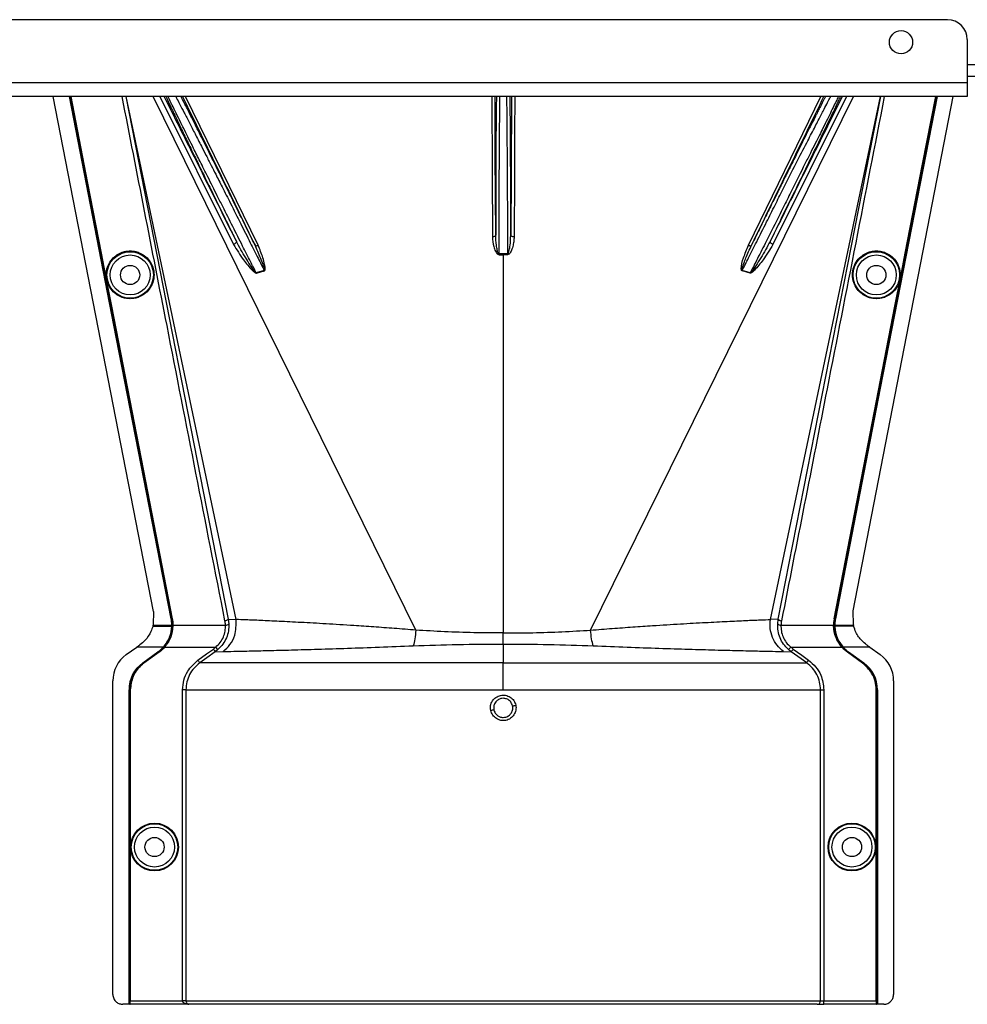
# Model space of a CAD drawing. Header units: inches. Extents: x -3977 to 448, y -4288 to 2176.
# Tile 192 of 206: x -1124 to -981, y 722 to 871. Entities that reach past the tile are written whole.
import ezdxf

# ---------------------------------------------------------------- set-up
doc = ezdxf.new("R2010")
doc.units = ezdxf.units.IN
doc.header["$MEASUREMENT"] = 0

msp = doc.modelspace()

# ---------------------------------------------------------------- linework, layer by layer
at = {"color": 7, "linetype": 'Continuous', "lineweight": 25}
for p, q in [((-984.17, 870.523), (-1263.17, 870.523)), ((-981.17, 867.523), (-981.17, 861.023)), ((-981.17, 862.023), (-768.67, 862.023)), ((-981.17, 861.023), (-1266.17, 861.023)), ((-981.17, 861.023), (-981.17, 858.923)), ((-981.17, 858.923), (-1266.17, 858.923))]:
    msp.add_line(p, q, dxfattribs=at)
at = {"color": 8, "linetype": 'Continuous', "lineweight": 25}
msp.add_line((-981.17, 863.773), (-738.67, 863.773), dxfattribs=at)
at = {"color": 2, "linetype": 'Continuous', "lineweight": 25}
for p, q in [((-1103.936, 781.281), (-1119.045, 858.923)), ((-1108.105, 858.923), (-1092.652, 780.102)), ((-1091.468, 780.051), (-1108.06, 858.923)), ((-1064.351, 778.457), (-1103.985, 858.923)), ((-1102.967, 858.923), (-1091.859, 836.626)), ((-1088.153, 836.494), (-1099.097, 858.923)), ((-1037.99, 778.457), (-998.356, 858.923)), ((-1014.187, 836.494), (-1003.243, 858.923)), ((-1010.873, 780.051), (-994.281, 858.923)), ((-999.373, 858.923), (-1010.482, 836.626)), ((-1009.688, 780.102), (-994.235, 858.923)), ((-998.387, 781.371), (-983.295, 858.923)), ((-1051.801, 835.199), (-1051.806, 840.023)), ((-1050.534, 840.023), (-1050.539, 835.199)), ((-1111.816, 835.318), (-1111.859, 835.31)), ((-1051.17, 835.081), (-1051.17, 835.2)), ((-1051.17, 835.081), (-1051.17, 778.024)), ((-990.524, 835.318), (-990.481, 835.31)), ((-1087.214, 832.694), (-1088.419, 832.33)), ((-1013.921, 832.33), (-1015.126, 832.694)), ((-1110.261, 827.33), (-1110.304, 827.321)), ((-992.079, 827.33), (-992.036, 827.321)), ((-1103.936, 781.281), (-1103.983, 779.241)), ((-998.357, 779.241), (-998.388, 781.371)), ((-1101.278, 780.153), (-1101.247, 780.159)), ((-1101.084, 780.161), (-1101.128, 780.153)), ((-1092.652, 780.102), (-1092.566, 779.393)), ((-1092.652, 780.102), (-1091.468, 780.051)), ((-1009.688, 780.102), (-1010.873, 780.051)), ((-1009.775, 779.393), (-1009.688, 780.102)), ((-1001.256, 780.161), (-1001.213, 780.153)), ((-1001.063, 780.153), (-1001.093, 780.159)), ((-1104.028, 779.062), (-1103.616, 779.062)), ((-1103.983, 779.241), (-1103.988, 779.221)), ((-1103.988, 779.221), (-1103.646, 779.221)), ((-1103.646, 779.221), (-1101.186, 779.221)), ((-1103.616, 779.062), (-1101.187, 779.062)), ((-1101.157, 779.062), (-1101.155, 779.221)), ((-1101.037, 779.063), (-1101.157, 779.063)), ((-1100.993, 779.061), (-1101.037, 779.063)), ((-1100.992, 779.221), (-1093.064, 779.221)), ((-1009.276, 779.221), (-1001.349, 779.221)), ((-1001.347, 779.061), (-1001.303, 779.063)), ((-1001.303, 779.063), (-1001.184, 779.063)), ((-1001.155, 779.221), (-998.694, 779.221)), ((-998.725, 779.062), (-1001.153, 779.062)), ((-998.313, 779.062), (-998.725, 779.062)), ((-998.694, 779.221), (-998.352, 779.221)), ((-1102.289, 775.899), (-1101.426, 777.383)), ((-1051.17, 776.356), (-1051.17, 778.024)), ((-1108.025, 774.76), (-1106.442, 775.899)), ((-1102.439, 775.899), (-1106.442, 775.899)), ((-1102.439, 775.899), (-1102.416, 775.878)), ((-1102.399, 775.899), (-1102.289, 775.899)), ((-1102.257, 775.87), (-1102.289, 775.899)), ((-1102.231, 775.899), (-1094.527, 775.899)), ((-1094.195, 775.525), (-1094.604, 775.198)), ((-1094.604, 775.198), (-1093.433, 775.24)), ((-1094.195, 775.525), (-1094.527, 775.899)), ((-1051.17, 776.356), (-1051.17, 773.519)), ((-1008.908, 775.24), (-1007.736, 775.198)), ((-1008.145, 775.525), (-1007.813, 775.899)), ((-1007.813, 775.899), (-1000.109, 775.899)), ((-1000.084, 775.87), (-1000.051, 775.899)), ((-999.942, 775.899), (-1000.051, 775.899)), ((-999.924, 775.878), (-999.901, 775.899)), ((-995.898, 775.899), (-999.901, 775.899)), ((-995.898, 775.899), (-994.315, 774.76)), ((-1105.539, 773.519), (-1103.258, 775.16)), ((-1105.521, 773.494), (-1103.24, 775.135)), ((-1105.389, 773.519), (-1103.108, 775.16)), ((-1103.083, 775.124), (-1105.364, 773.483)), ((-1103.24, 775.135), (-1103.258, 775.16)), ((-1103.083, 775.124), (-1103.108, 775.16)), ((-999.258, 775.124), (-999.232, 775.16)), ((-996.977, 773.483), (-999.258, 775.124)), ((-999.232, 775.16), (-996.951, 773.519)), ((-999.082, 775.16), (-999.1, 775.135)), ((-999.1, 775.135), (-996.819, 773.494)), ((-999.082, 775.16), (-996.801, 773.519)), ((-1105.539, 773.519), (-1105.521, 773.494)), ((-1105.364, 773.483), (-1105.389, 773.519)), ((-1051.17, 769.46), (-1051.17, 773.519)), ((-996.951, 773.519), (-996.977, 773.483)), ((-996.819, 773.494), (-996.801, 773.519)), ((-1110.059, 723.522), (-1110.059, 770.79)), ((-992.281, 770.79), (-992.281, 723.522)), ((-1107.619, 722.022), (-1107.619, 769.46)), ((-1107.589, 769.46), (-1107.619, 769.46)), ((-1107.589, 722.022), (-1107.589, 769.46)), ((-1107.469, 722.022), (-1107.469, 769.46)), ((-1107.469, 769.46), (-1107.426, 769.46)), ((-1107.426, 769.46), (-1107.426, 722.522)), ((-1099.528, 722.522), (-1099.528, 769.46)), ((-1099.029, 769.46), (-1099.029, 722.522)), ((-1003.312, 722.522), (-1003.312, 769.46)), ((-1002.813, 769.46), (-1002.813, 722.522)), ((-994.915, 722.522), (-994.915, 769.46)), ((-994.915, 769.46), (-994.871, 769.46)), ((-994.871, 769.46), (-994.871, 722.022)), ((-994.721, 769.46), (-994.752, 769.46)), ((-994.752, 769.46), (-994.752, 722.022)), ((-994.721, 769.46), (-994.721, 722.022)), ((-1107.619, 722.022), (-1108.559, 722.022)), ((-1107.589, 722.022), (-1107.619, 722.022)), ((-1107.469, 722.022), (-1107.589, 722.022)), ((-1107.469, 722.022), (-1107.434, 722.022)), ((-1098.578, 722.022), (-1107.434, 722.022)), ((-1107.426, 722.522), (-1099.528, 722.522)), ((-1099.029, 722.522), (-1099.528, 722.522)), ((-1099.029, 722.522), (-1003.312, 722.522)), ((-1003.811, 722.022), (-1098.578, 722.022)), ((-1003.811, 722.022), (-1002.813, 722.022)), ((-1003.312, 722.522), (-1002.813, 722.522)), ((-1002.813, 722.022), (-1002.813, 722.522)), ((-1002.813, 722.522), (-994.915, 722.522)), ((-994.906, 722.022), (-1002.813, 722.022)), ((-994.906, 722.022), (-994.871, 722.022)), ((-994.752, 722.022), (-994.871, 722.022)), ((-994.721, 722.022), (-994.752, 722.022)), ((-993.781, 722.022), (-994.721, 722.022))]:
    msp.add_line(p, q, dxfattribs=at)
at = {"color": 2, "linetype": 'Continuous', "lineweight": 25, "flags": 128}
for points in [[(-1101.278, 780.153), (-1109.898, 824.462), (-1116.607, 858.923)], [(-1101.247, 780.159), (-1109.865, 824.452), (-1116.575, 858.923)], [(-1111.859, 835.31), (-1114.47, 848.718), (-1116.457, 858.923)], [(-1116.412, 858.923), (-1113.867, 845.853), (-1111.816, 835.318)], [(-1052.906, 858.923), (-1052.852, 847.565), (-1052.805, 837.776)], [(-1052.305, 838.015), (-1052.363, 850.06), (-1052.405, 858.923)], [(-1049.936, 858.923), (-1049.99, 847.479), (-1050.035, 838.015)], [(-1049.435, 858.923), (-1049.461, 853.285), (-1049.492, 846.943), (-1049.535, 837.776)], [(-985.765, 858.923), (-994.323, 814.961), (-1001.093, 780.159)], [(-985.734, 858.923), (-994.29, 814.968), (-1001.063, 780.153)], [(-990.524, 835.318), (-987.914, 848.726), (-985.929, 858.923)], [(-990.481, 835.31), (-987.871, 848.718), (-985.884, 858.923)], [(-1052.305, 838.015), (-1052.316, 837.969), (-1052.345, 837.924), (-1052.391, 837.883), (-1052.453, 837.847), (-1052.529, 837.817), (-1052.615, 837.795), (-1052.708, 837.781), (-1052.805, 837.776)], [(-1049.535, 837.776), (-1049.632, 837.781), (-1049.726, 837.795), (-1049.812, 837.817), (-1049.887, 837.847), (-1049.949, 837.883), (-1049.996, 837.924), (-1050.025, 837.969), (-1050.035, 838.015)], [(-1091.422, 837.074), (-1091.413, 837.027), (-1091.426, 836.972), (-1091.46, 836.912), (-1091.513, 836.848), (-1091.583, 836.785), (-1091.667, 836.725), (-1091.76, 836.671), (-1091.859, 836.626)], [(-1088.613, 836.503), (-1088.589, 836.473), (-1088.553, 836.451), (-1088.506, 836.437), (-1088.448, 836.432), (-1088.382, 836.435), (-1088.309, 836.447), (-1088.232, 836.467), (-1088.153, 836.494)], [(-1014.187, 836.494), (-1014.108, 836.467), (-1014.031, 836.447), (-1013.959, 836.435), (-1013.893, 836.432), (-1013.835, 836.437), (-1013.787, 836.451), (-1013.751, 836.473), (-1013.728, 836.503)], [(-1010.482, 836.626), (-1010.58, 836.671), (-1010.674, 836.725), (-1010.758, 836.785), (-1010.828, 836.848), (-1010.881, 836.912), (-1010.915, 836.972), (-1010.927, 837.027), (-1010.918, 837.074)], [(-1110.304, 827.321), (-1111.175, 831.795), (-1111.859, 835.31)], [(-1111.816, 835.318), (-1110.945, 830.845), (-1110.261, 827.33)], [(-1051.801, 835.199), (-1051.801, 835.184), (-1051.801, 835.168), (-1051.801, 835.153), (-1051.801, 835.138), (-1051.801, 835.124), (-1051.801, 835.109), (-1051.801, 835.095), (-1051.801, 835.081)], [(-1050.54, 835.081), (-1050.54, 835.095), (-1050.539, 835.109), (-1050.539, 835.124), (-1050.539, 835.138), (-1050.539, 835.153), (-1050.539, 835.168), (-1050.539, 835.184), (-1050.539, 835.199)], [(-992.079, 827.33), (-991.209, 831.803), (-990.524, 835.318)], [(-992.036, 827.321), (-991.165, 831.795), (-990.481, 835.31)], [(-1101.128, 780.153), (-1102.433, 786.866), (-1103.523, 792.466), (-1104.395, 796.953), (-1104.908, 799.588), (-1105.299, 801.597), (-1105.568, 802.98), (-1105.69, 803.607), (-1105.709, 803.708), (-1105.714, 803.73), (-1105.715, 803.735), (-1105.715, 803.736), (-1105.715, 803.736), (-1105.715, 803.736), (-1105.715, 803.736), (-1105.715, 803.736), (-1105.715, 803.736), (-1105.715, 803.736), (-1105.715, 803.736), (-1105.715, 803.736), (-1105.715, 803.737), (-1110.304, 827.321)], [(-1110.261, 827.33), (-1105.121, 800.915), (-1101.084, 780.161)], [(-1001.256, 780.161), (-996.118, 806.575), (-992.079, 827.33)], [(-1001.213, 780.153), (-996.075, 806.567), (-992.036, 827.321)], [(-1101.186, 779.221), (-1101.168, 779.221), (-1101.155, 779.221)], [(-1001.186, 779.221), (-1001.185, 779.132), (-1001.184, 779.062)], [(-1001.155, 779.221), (-1001.172, 779.221), (-1001.186, 779.221)], [(-1001.184, 779.062), (-1001.167, 779.062), (-1001.153, 779.062)], [(-998.357, 779.241), (-998.354, 779.23), (-998.352, 779.221)], [(-1097.235, 773.924), (-1095.925, 774.865), (-1094.896, 775.604)], [(-1094.604, 775.198), (-1095.897, 774.27), (-1096.944, 773.519)], [(-1005.397, 773.519), (-1006.727, 774.474), (-1007.736, 775.198)], [(-1007.445, 775.604), (-1006.135, 774.663), (-1005.105, 773.925)]]:
    msp.add_lwpolyline(points, dxfattribs=at)
at = {"color": 7, "linetype": 'Continuous', "lineweight": 25}
msp.add_circle((-991.17, 867.123), 1.75, dxfattribs=at)
at = {"color": 2, "linetype": 'Continuous', "lineweight": 25}
for centre, radius in [((-1107.45, 832.023), 3.509), ((-1107.45, 832.023), 3.012), ((-994.891, 832.023), 3.509), ((-994.891, 832.023), 3.012), ((-1107.45, 832.023), 1.45), ((-994.891, 832.023), 1.45), ((-1103.769, 745.741), 3.605), ((-1103.769, 745.741), 3.509), ((-1103.769, 745.741), 3.012), ((-998.571, 745.741), 3.605), ((-998.571, 745.741), 3.509), ((-998.571, 745.741), 3.012), ((-1103.769, 745.741), 1.45), ((-998.571, 745.741), 1.45)]:
    msp.add_circle(centre, radius, dxfattribs=at)
at = {"color": 7, "linetype": 'Continuous', "lineweight": 25}
msp.add_arc((-984.17, 867.523), 3, 0, 90, dxfattribs=at)
at = {"color": 2, "linetype": 'Continuous', "lineweight": 25}
for centre, radius, start, end in [((-1085.76, 833.405), 2.868, 202.02204, 202.7694), ((-1083.424, 833.815), 3.952, 196.4795, 197.15605), ((-1018.916, 833.815), 3.952, 342.84395, 343.5205), ((-1016.58, 833.405), 2.868, 337.2306, 337.97796), ((-1092.991, 779.815), 0.599, 262.9578, 315.17479), ((-1009.35, 779.815), 0.599, 224.82521, 277.0422), ((-1105.169, 770.79), 4.89, 125.73216, 180), ((-997.171, 770.79), 4.89, 0, 54.26784), ((-1102.619, 769.46), 5, 125.73216, 180), ((-999.721, 769.46), 4.969, 0, 54.26784), ((-999.721, 769.46), 5, 0, 54.26784), ((-1047.483, 740.759), 26.168, 101.21699, 102.30669), ((-1054.857, 792.706), 26.17, 281.2161, 282.30574), ((-1003.811, 722.521), 0.5, 270.05508, 0.05497)]:
    msp.add_arc(centre, radius, start, end, dxfattribs=at)
for centre, major_axis, start_param, end_param in [((-1101.141, 777.671), (0.033, 4.773), 1.2402323, 1.2750713), ((-1001.199, 777.671), (-0.033, 4.773), 5.008114, 5.042953)]:
    msp.add_ellipse(centre, major_axis=major_axis, ratio=0.0122176, start_param=start_param, end_param=end_param, dxfattribs=at)
for points, knots in [([(-1093.144, 779.858), (-1096.061, 794.698), (-1101.242, 821.051), (-1106.395, 847.408), (-1108.646, 858.923)], [0, 0, 0, 0, 0.563129, 1, 1, 1, 1]), ([(-1091.422, 837.074), (-1093.528, 841.305), (-1097.152, 848.587), (-1100.776, 855.871), (-1102.295, 858.923)], [0, 0, 0, 0, 0.5810389, 1, 1, 1, 1]), ([(-1102.058, 858.923), (-1102.035, 858.874), (-1101.983, 858.761), (-1101.904, 858.594), (-1101.845, 858.469), (-1101.819, 858.414), (-1101.8, 858.374), (-1101.749, 858.264), (-1101.561, 857.868), (-1101.222, 857.154), (-1100.768, 856.206), (-1100.332, 855.298), (-1099.907, 854.417), (-1099.451, 853.473), (-1098.964, 852.469), (-1098.264, 851.027), (-1097.383, 849.216), (-1096.273, 846.943), (-1095.094, 844.535), (-1093.802, 841.903), (-1092.55, 839.36), (-1091.765, 837.768), (-1091.422, 837.074)], [0, 0, 0, 0, 0.0153343, 0.034941, 0.0427187, 0.0470686, 0.0484625, 0.0525325, 0.0739635, 0.1418048, 0.2024107, 0.2484103, 0.2945215, 0.3412995, 0.3887581, 0.4365179, 0.53653, 0.620098, 0.7125676, 0.8188361, 0.9209665, 1, 1, 1, 1]), ([(-1088.419, 832.33), (-1088.712, 832.901), (-1089.388, 834.223), (-1090.574, 836.558), (-1091.971, 839.335), (-1093.256, 841.883), (-1094.265, 843.889), (-1095.02, 845.387), (-1095.89, 847.123), (-1096.866, 849.074), (-1097.813, 850.967), (-1098.582, 852.516), (-1099.216, 853.796), (-1100.137, 855.661), (-1100.97, 857.349), (-1101.541, 858.533), (-1101.69, 858.849), (-1101.725, 858.923)], [0, 0, 0, 0, 0.0573836, 0.1326953, 0.2259282, 0.3209584, 0.3734689, 0.4175145, 0.4659054, 0.5440857, 0.6149216, 0.6676324, 0.7186743, 0.7680795, 0.9065389, 0.9781147, 1, 1, 1, 1]), ([(-1100.577, 858.923), (-1100.54, 858.854), (-1100.38, 858.557), (-1099.958, 857.753), (-1099.31, 856.514), (-1098.534, 855.012), (-1097.659, 853.313), (-1096.803, 851.646), (-1095.984, 850.042), (-1095.259, 848.62), (-1094.454, 847.037), (-1093.483, 845.14), (-1092.225, 842.652), (-1090.798, 839.82), (-1089.4, 837.038), (-1088.211, 834.675), (-1087.521, 833.304), (-1087.214, 832.694)], [0, 0, 0, 0, 0.0206427, 0.0896399, 0.1605839, 0.2347576, 0.3064728, 0.3783979, 0.4295196, 0.4831864, 0.5287595, 0.5917833, 0.6725476, 0.7704894, 0.8622687, 0.9387727, 1, 1, 1, 1]), ([(-1088.613, 836.503), (-1089.091, 837.477), (-1090.117, 839.565), (-1091.652, 842.678), (-1093.134, 845.675), (-1094.627, 848.685), (-1096.093, 851.63), (-1097.353, 854.15), (-1098.418, 856.267), (-1099.216, 857.842), (-1099.619, 858.628), (-1099.771, 858.923)], [0, 0, 0, 0, 0.1107526, 0.2373143, 0.3502207, 0.4540581, 0.5934671, 0.7192205, 0.8032133, 0.9260683, 1, 1, 1, 1]), ([(-1099.541, 858.923), (-1097.528, 854.792), (-1093.884, 847.317), (-1090.242, 839.846), (-1088.613, 836.503)], [0, 0, 0, 0, 0.5525619, 1, 1, 1, 1]), ([(-1052.196, 858.923), (-1052.197, 858.873), (-1052.201, 858.742), (-1052.204, 858.535), (-1052.207, 858.376), (-1052.208, 858.312), (-1052.209, 858.28), (-1052.211, 858.135), (-1052.216, 857.854), (-1052.222, 857.413), (-1052.229, 856.942), (-1052.235, 856.416), (-1052.243, 855.712), (-1052.252, 854.758), (-1052.262, 853.611), (-1052.27, 852.423), (-1052.279, 851.011), (-1052.287, 849.413), (-1052.294, 847.546), (-1052.299, 845.88), (-1052.303, 844.047), (-1052.306, 842.104), (-1052.307, 840.003), (-1052.306, 838.635), (-1052.305, 838.015)], [0, 0, 0, 0, 0.0166691, 0.0437801, 0.0539766, 0.0582347, 0.0601538, 0.0619329, 0.0949288, 0.1279181, 0.1609018, 0.1938805, 0.2318688, 0.2917098, 0.3582433, 0.4138686, 0.4678641, 0.5566996, 0.6253008, 0.7029741, 0.7587986, 0.84244, 0.9286124, 1, 1, 1, 1]), ([(-1051.806, 840.023), (-1051.799, 841.332), (-1051.784, 843.95), (-1051.762, 847.726), (-1051.739, 851.204), (-1051.717, 854.264), (-1051.695, 856.73), (-1051.677, 858.312), (-1051.667, 858.793), (-1051.664, 858.923)], [0, 0, 0, 0, 0.15695739, 0.31391478, 0.47087217, 0.62782955, 0.78478694, 0.94174433, 1, 1, 1, 1]), ([(-1050.677, 858.923), (-1050.674, 858.793), (-1050.664, 858.312), (-1050.646, 856.73), (-1050.624, 854.264), (-1050.601, 851.204), (-1050.579, 847.726), (-1050.556, 843.95), (-1050.542, 841.332), (-1050.534, 840.023)], [0, 0, 0, 0, 0.0582557, 0.2152131, 0.3721704, 0.5291278, 0.6860852, 0.8430426, 1, 1, 1, 1]), ([(-1050.035, 838.015), (-1050.035, 838.284), (-1050.034, 838.824), (-1050.034, 839.643), (-1050.034, 840.473), (-1050.035, 841.784), (-1050.036, 843.056), (-1050.038, 844.12), (-1050.038, 844.474), (-1050.039, 844.607), (-1050.039, 844.669), (-1050.04, 845.081), (-1050.041, 845.857), (-1050.045, 846.981), (-1050.048, 847.951), (-1050.052, 848.907), (-1050.056, 849.977), (-1050.064, 851.359), (-1050.073, 852.916), (-1050.086, 854.461), (-1050.098, 855.809), (-1050.111, 856.886), (-1050.122, 857.7), (-1050.132, 858.309), (-1050.139, 858.714), (-1050.143, 858.883), (-1050.144, 858.923)], [0, 0, 0, 0, 0.0309875, 0.0623812, 0.0941812, 0.1263867, 0.2132907, 0.2410509, 0.2510029, 0.2549966, 0.2567479, 0.2583355, 0.3036753, 0.3490046, 0.3943251, 0.4234326, 0.4694632, 0.5324116, 0.6084698, 0.690263, 0.770095, 0.8381091, 0.8961778, 0.94397, 0.9867951, 1, 1, 1, 1]), ([(-1002.57, 858.923), (-1002.631, 858.804), (-1002.747, 858.579), (-1002.914, 858.251), (-1003.026, 858.032), (-1003.08, 857.926), (-1003.111, 857.866), (-1003.247, 857.598), (-1003.48, 857.14), (-1003.793, 856.519), (-1004, 856.109), (-1004.108, 855.895), (-1004.146, 855.821), (-1004.161, 855.791), (-1004.331, 855.454), (-1004.746, 854.629), (-1005.419, 853.287), (-1006.192, 851.739), (-1007.048, 850.022), (-1007.952, 848.205), (-1008.922, 846.248), (-1009.808, 844.46), (-1010.762, 842.529), (-1011.76, 840.504), (-1012.78, 838.432), (-1013.439, 837.091), (-1013.728, 836.503)], [0, 0, 0, 0, 0.0311776, 0.0588883, 0.0717596, 0.0779477, 0.0809797, 0.0839703, 0.1328008, 0.1697794, 0.194664, 0.2025307, 0.2053145, 0.2068987, 0.2073307, 0.2604828, 0.3369424, 0.4028304, 0.4710206, 0.5587227, 0.626383, 0.7036835, 0.7661012, 0.8469711, 0.9328737, 1, 1, 1, 1]), ([(-1013.728, 836.503), (-1011.654, 840.757), (-1008.012, 848.229), (-1004.368, 855.704), (-1002.799, 858.923)], [0, 0, 0, 0, 0.5694662, 1, 1, 1, 1]), ([(-1011.44, 840.023), (-1011.014, 840.871), (-1010.191, 842.508), (-1008.695, 845.512), (-1007.079, 848.726), (-1005.481, 851.802), (-1004.421, 853.812), (-1003.756, 855.111), (-1003.312, 855.976), (-1002.66, 857.243), (-1002.081, 858.361), (-1001.83, 858.819), (-1001.772, 858.923)], [0, 0, 0, 0, 0.10581834, 0.20434309, 0.37933261, 0.52532755, 0.64244402, 0.69681846, 0.750254, 0.80278244, 0.95501976, 1, 1, 1, 1]), ([(-1010.918, 837.074), (-1010.253, 838.423), (-1008.922, 841.121), (-1006.942, 845.154), (-1005.057, 849.011), (-1003.298, 852.627), (-1001.786, 855.758), (-1000.728, 857.967), (-1000.395, 858.688), (-1000.286, 858.923)], [0, 0, 0, 0, 0.1514708, 0.3030302, 0.4545333, 0.6060937, 0.7647322, 0.9233851, 1, 1, 1, 1]), ([(-1000.045, 858.923), (-1002.015, 854.964), (-1005.64, 847.681), (-1009.264, 840.398), (-1010.918, 837.074)], [0, 0, 0, 0, 0.5434692, 1, 1, 1, 1]), ([(-1000.627, 858.923), (-1000.678, 858.816), (-1000.897, 858.354), (-1001.663, 856.774), (-1002.62, 854.804), (-1003.485, 853.077), (-1004.119, 851.831), (-1004.853, 850.383), (-1006.014, 848.077), (-1007.338, 845.409), (-1008.803, 842.45), (-1009.606, 840.85), (-1010.022, 840.023)], [0, 0, 0, 0, 0.046067, 0.1979567, 0.3571034, 0.4144948, 0.4784064, 0.5488719, 0.6259163, 0.7996112, 0.8964894, 1, 1, 1, 1]), ([(-993.694, 858.923), (-996.567, 844.228), (-1001.72, 817.87), (-1006.903, 791.518), (-1009.197, 779.858)], [0, 0, 0, 0, 0.5575415, 1, 1, 1, 1]), ([(-1015.126, 832.694), (-1014.809, 833.324), (-1014.095, 834.744), (-1012.861, 837.197), (-1011.942, 839.025), (-1011.44, 840.023)], [0, 0, 0, 0, 0.2657186, 0.599055, 1, 1, 1, 1]), ([(-1010.022, 840.023), (-1010.571, 838.932), (-1011.56, 836.968), (-1012.865, 834.395), (-1013.604, 832.95), (-1013.921, 832.33)], [0, 0, 0, 0, 0.415954, 0.7493023, 1, 1, 1, 1]), ([(-1052.805, 837.776), (-1052.766, 837.285), (-1052.707, 836.547), (-1052.418, 835.711), (-1052.189, 835.331), (-1052.01, 835.127), (-1051.87, 835.096), (-1051.801, 835.081)], [0, 0, 0, 0, 0.4983599, 0.7494053, 0.8749278, 0.9384803, 1, 1, 1, 1]), ([(-1051.801, 835.199), (-1051.81, 835.2), (-1051.829, 835.202), (-1051.865, 835.224), (-1051.998, 835.388), (-1052.092, 835.838), (-1052.263, 836.741), (-1052.288, 837.506), (-1052.305, 838.015)], [0, 0, 0, 0, 0.0089156, 0.0183587, 0.040761, 0.2203798, 0.4805661, 1, 1, 1, 1]), ([(-1049.535, 837.776), (-1049.546, 837.53), (-1049.567, 837.038), (-1049.698, 836.423), (-1049.845, 835.947), (-1049.991, 835.599), (-1050.139, 835.342), (-1050.291, 835.182), (-1050.403, 835.099), (-1050.495, 835.087), (-1050.54, 835.081)], [0, 0, 0, 0, 0.2494258, 0.4981465, 0.6313157, 0.748454, 0.8738124, 0.9191167, 0.9603769, 1, 1, 1, 1]), ([(-1050.539, 835.199), (-1050.53, 835.2), (-1050.511, 835.202), (-1050.475, 835.224), (-1050.418, 835.292), (-1050.341, 835.474), (-1050.228, 835.884), (-1050.085, 836.747), (-1050.055, 837.508), (-1050.035, 838.015)], [0, 0, 0, 0, 0.0089627, 0.0184522, 0.040975, 0.0975574, 0.2215224, 0.4810232, 1, 1, 1, 1]), ([(-1091.859, 836.626), (-1091.375, 835.835), (-1090.542, 834.47), (-1089.41, 833.081), (-1088.737, 832.455), (-1088.525, 832.325), (-1088.447, 832.296), (-1088.419, 832.292), (-1088.409, 832.294), (-1088.405, 832.295)], [0, 0, 0, 0, 0.50298612, 0.86745605, 0.95625538, 0.98653103, 0.99475298, 0.99816914, 1, 1, 1, 1]), ([(-1088.419, 832.33), (-1088.422, 832.329), (-1088.426, 832.328), (-1088.435, 832.329), (-1088.453, 832.334), (-1088.537, 832.393), (-1088.637, 832.526), (-1088.808, 832.746), (-1089.048, 833.091), (-1089.467, 833.718), (-1090.315, 835.042), (-1090.967, 836.239), (-1091.422, 837.074)], [0, 0, 0, 0, 0.0010741, 0.0021709, 0.0045573, 0.0104098, 0.0556879, 0.0929528, 0.1604429, 0.2818086, 0.4986546, 1, 1, 1, 1]), ([(-1087.214, 832.694), (-1087.212, 832.695), (-1087.206, 832.696), (-1087.198, 832.7), (-1087.192, 832.707), (-1087.182, 832.725), (-1087.177, 832.786), (-1087.199, 832.921), (-1087.271, 833.206), (-1087.458, 833.774), (-1087.878, 834.905), (-1088.319, 835.864), (-1088.612, 836.502)], [0, 0, 0, 0, 0.0020234, 0.0039613, 0.0059873, 0.008217, 0.0197297, 0.050125, 0.1118242, 0.2383477, 0.493618, 1, 1, 1, 1]), ([(-1087.201, 832.649), (-1087.179, 832.659), (-1087.136, 832.677), (-1087.094, 832.76), (-1087.079, 832.908), (-1087.087, 833.206), (-1087.19, 833.787), (-1087.482, 834.931), (-1087.885, 835.87), (-1088.153, 836.494)], [0, 0, 0, 0, 0.0152758, 0.0305323, 0.0634754, 0.1262277, 0.2512207, 0.5011926, 1, 1, 1, 1]), ([(-1015.139, 832.649), (-1015.148, 832.652), (-1015.167, 832.659), (-1015.2, 832.685), (-1015.25, 832.769), (-1015.3, 833.435), (-1014.919, 834.71), (-1014.444, 835.868), (-1014.187, 836.494)], [0, 0, 0, 0, 0.00628949, 0.0128488, 0.0284102, 0.07570727, 0.49978448, 1, 1, 1, 1]), ([(-1015.126, 832.694), (-1015.129, 832.695), (-1015.134, 832.696), (-1015.142, 832.7), (-1015.148, 832.706), (-1015.154, 832.717), (-1015.159, 832.735), (-1015.166, 832.857), (-1015.106, 833.055), (-1015.011, 833.393), (-1014.836, 833.896), (-1014.438, 834.96), (-1014.022, 835.864), (-1013.728, 836.503)], [0, 0, 0, 0, 0.002002, 0.0039182, 0.0059178, 0.0081145, 0.0132777, 0.0194868, 0.0994036, 0.1644525, 0.2820291, 0.4928409, 1, 1, 1, 1]), ([(-1010.482, 836.626), (-1010.962, 835.839), (-1011.79, 834.482), (-1012.92, 833.092), (-1013.571, 832.444), (-1013.794, 832.308), (-1013.876, 832.289), (-1013.912, 832.289), (-1013.928, 832.293), (-1013.935, 832.295)], [0, 0, 0, 0, 0.49871053, 0.85962412, 0.95470066, 0.98237053, 0.99206952, 0.9961825, 1, 1, 1, 1]), ([(-1010.918, 837.074), (-1011.373, 836.239), (-1012.059, 834.981), (-1012.953, 833.594), (-1013.416, 832.911), (-1013.655, 832.581), (-1013.785, 832.428), (-1013.851, 832.359), (-1013.887, 832.334), (-1013.905, 832.329), (-1013.915, 832.328), (-1013.919, 832.329), (-1013.921, 832.33)], [0, 0, 0, 0, 0.5009066, 0.755241, 0.8820707, 0.9446164, 0.9748532, 0.9894631, 0.9953788, 0.9977943, 0.9989073, 1, 1, 1, 1]), ([(-1107.45, 828.439), (-1107.668, 828.451), (-1108.143, 828.476), (-1108.891, 828.707), (-1109.677, 829.154), (-1110.402, 829.884), (-1110.927, 830.879), (-1111.12, 832.044), (-1110.927, 833.208), (-1110.402, 834.204), (-1109.677, 834.933), (-1108.891, 835.381), (-1108.143, 835.611), (-1107.668, 835.637), (-1107.45, 835.648)], [0, 0, 0, 0, 0.0563094, 0.122835, 0.200993, 0.2913236, 0.3924071, 0.5, 0.6075929, 0.7086764, 0.799007, 0.877165, 0.9436906, 1, 1, 1, 1]), ([(-1107.45, 835.648), (-1107.232, 835.637), (-1106.756, 835.611), (-1106.009, 835.381), (-1105.223, 834.933), (-1104.498, 834.204), (-1103.973, 833.208), (-1103.78, 832.044), (-1103.973, 830.879), (-1104.498, 829.884), (-1105.223, 829.154), (-1106.009, 828.707), (-1106.756, 828.476), (-1107.232, 828.451), (-1107.45, 828.439)], [0, 0, 0, 0, 0.0563094, 0.122835, 0.200993, 0.2913236, 0.3924071, 0.5, 0.6075929, 0.7086764, 0.799007, 0.877165, 0.9436906, 1, 1, 1, 1]), ([(-1051.17, 835.2), (-1051.288, 835.2), (-1051.498, 835.199), (-1051.709, 835.199), (-1051.801, 835.199)], [0, 0, 0, 0, 0.55999998, 1, 1, 1, 1]), ([(-1051.801, 835.081), (-1051.683, 835.081), (-1051.473, 835.081), (-1051.263, 835.081), (-1051.17, 835.081)], [0, 0, 0, 0, 0.56, 1, 1, 1, 1]), ([(-1050.539, 835.199), (-1050.657, 835.199), (-1050.867, 835.2), (-1051.078, 835.2), (-1051.17, 835.2)], [0, 0, 0, 0, 0.56, 1, 1, 1, 1]), ([(-1050.54, 835.081), (-1050.657, 835.081), (-1050.867, 835.081), (-1051.078, 835.081), (-1051.17, 835.081)], [0, 0, 0, 0, 0.5599984, 1, 1, 1, 1]), ([(-994.891, 828.439), (-995.109, 828.451), (-995.584, 828.476), (-996.332, 828.707), (-997.118, 829.154), (-997.843, 829.884), (-998.368, 830.879), (-998.561, 832.044), (-998.368, 833.208), (-997.843, 834.204), (-997.118, 834.933), (-996.332, 835.381), (-995.584, 835.611), (-995.109, 835.637), (-994.891, 835.648)], [0, 0, 0, 0, 0.0563094, 0.122835, 0.200993, 0.2913236, 0.3924071, 0.5, 0.6075929, 0.7086764, 0.799007, 0.877165, 0.9436906, 1, 1, 1, 1]), ([(-994.891, 835.648), (-994.673, 835.637), (-994.197, 835.611), (-993.45, 835.381), (-992.664, 834.933), (-991.938, 834.204), (-991.414, 833.208), (-991.221, 832.044), (-991.414, 830.879), (-991.938, 829.884), (-992.664, 829.154), (-993.45, 828.707), (-994.197, 828.476), (-994.673, 828.451), (-994.891, 828.439)], [0, 0, 0, 0, 0.0563094, 0.122835, 0.200993, 0.2913236, 0.3924071, 0.5, 0.6075929, 0.7086764, 0.799007, 0.877165, 0.9436906, 1, 1, 1, 1]), ([(-1088.405, 832.295), (-1088.183, 832.368), (-1087.785, 832.497), (-1087.379, 832.603), (-1087.201, 832.649)], [0, 0, 0, 0, 0.5599586, 1, 1, 1, 1]), ([(-1013.935, 832.295), (-1014.147, 832.364), (-1014.544, 832.494), (-1014.95, 832.6), (-1015.139, 832.649)], [0, 0, 0, 0, 0.5320089, 1, 1, 1, 1]), ([(-1101.278, 780.153), (-1101.249, 779.98), (-1101.197, 779.671), (-1101.189, 779.358), (-1101.186, 779.221)], [0, 0, 0, 0, 0.5598333, 1, 1, 1, 1]), ([(-1101.155, 779.221), (-1101.16, 779.397), (-1101.17, 779.712), (-1101.224, 780.022), (-1101.247, 780.159)], [0, 0, 0, 0, 0.5600547, 1, 1, 1, 1]), ([(-1101.037, 779.063), (-1101.038, 779.267), (-1101.04, 779.633), (-1101.101, 779.994), (-1101.128, 780.153)], [0, 0, 0, 0, 0.5600766, 1, 1, 1, 1]), ([(-1101.084, 780.161), (-1101.055, 779.986), (-1101.003, 779.675), (-1100.995, 779.359), (-1100.992, 779.221)], [0, 0, 0, 0, 0.5599609, 1, 1, 1, 1]), ([(-1093.433, 775.24), (-1093.063, 775.571), (-1092.308, 776.244), (-1091.445, 777.904), (-1091.459, 779.242), (-1091.468, 780.051)], [0, 0, 0, 0, 0.27617864, 0.56293571, 1, 1, 1, 1]), ([(-1092.652, 780.102), (-1092.662, 780.078), (-1092.681, 780.028), (-1092.814, 779.952), (-1092.978, 779.893), (-1093.09, 779.87), (-1093.144, 779.858)], [0, 0, 0, 0, 0.2704256, 0.5623869, 0.7895723, 1, 1, 1, 1]), ([(-1093.064, 779.221), (-1093.073, 779.34), (-1093.088, 779.554), (-1093.127, 779.765), (-1093.144, 779.858)], [0, 0, 0, 0, 0.5599329, 1, 1, 1, 1]), ([(-1064.351, 778.457), (-1065.441, 778.542), (-1067.609, 778.711), (-1070.726, 778.941), (-1074.214, 779.179), (-1077.946, 779.407), (-1081.737, 779.615), (-1085.049, 779.782), (-1087.819, 779.911), (-1090.053, 780.011), (-1090.995, 780.037), (-1091.468, 780.051)], [0, 0, 0, 0, 0.084405, 0.167683, 0.2508255, 0.3762115, 0.5005933, 0.6255551, 0.7504676, 0.8747621, 1, 1, 1, 1]), ([(-1037.99, 778.457), (-1036.899, 778.542), (-1034.732, 778.711), (-1031.614, 778.941), (-1028.127, 779.179), (-1024.395, 779.407), (-1020.603, 779.615), (-1017.292, 779.782), (-1014.521, 779.911), (-1012.287, 780.011), (-1011.345, 780.037), (-1010.873, 780.051)], [0, 0, 0, 0, 0.084405, 0.167683, 0.2508255, 0.3762115, 0.5005933, 0.6255551, 0.7504676, 0.8747621, 1, 1, 1, 1]), ([(-1008.908, 775.24), (-1009.242, 775.531), (-1009.923, 776.124), (-1010.6, 777.338), (-1010.97, 778.686), (-1010.905, 779.601), (-1010.873, 780.051)], [0, 0, 0, 0, 0.2452308, 0.5, 0.7547692, 1, 1, 1, 1]), ([(-1009.688, 780.102), (-1009.681, 780.081), (-1009.67, 780.048), (-1009.608, 780.001), (-1009.545, 779.965), (-1009.466, 779.931), (-1009.352, 779.891), (-1009.258, 779.871), (-1009.197, 779.858)], [0, 0, 0, 0, 0.2396351, 0.3684751, 0.5, 0.6315249, 0.7603649, 1, 1, 1, 1]), ([(-1009.197, 779.858), (-1009.218, 779.74), (-1009.255, 779.529), (-1009.27, 779.315), (-1009.276, 779.221)], [0, 0, 0, 0, 0.55993288, 1, 1, 1, 1]), ([(-1001.256, 780.161), (-1001.285, 779.986), (-1001.337, 779.675), (-1001.345, 779.359), (-1001.349, 779.221)], [0, 0, 0, 0, 0.5599497, 1, 1, 1, 1]), ([(-1001.213, 780.153), (-1001.246, 779.95), (-1001.304, 779.589), (-1001.303, 779.223), (-1001.303, 779.063)], [0, 0, 0, 0, 0.5600744, 1, 1, 1, 1]), ([(-1001.093, 780.159), (-1001.122, 779.985), (-1001.174, 779.674), (-1001.182, 779.359), (-1001.186, 779.221)], [0, 0, 0, 0, 0.5600516, 1, 1, 1, 1]), ([(-1001.063, 780.153), (-1001.092, 779.98), (-1001.143, 779.671), (-1001.151, 779.358), (-1001.155, 779.221)], [0, 0, 0, 0, 0.5598333, 1, 1, 1, 1]), ([(-1104.028, 779.063), (-1104.117, 778.786), (-1104.365, 778.017), (-1105.031, 777.005), (-1105.714, 776.448), (-1105.981, 776.23)], [0, 0, 0, 0, 0.25487146, 0.70803184, 1, 1, 1, 1]), ([(-1104.022, 779.085), (-1104.023, 779.08), (-1104.025, 779.073), (-1104.027, 779.066), (-1104.028, 779.062)], [0, 0, 0, 0, 0.56, 1, 1, 1, 1]), ([(-1103.988, 779.221), (-1103.995, 779.195), (-1104.006, 779.15), (-1104.017, 779.105), (-1104.022, 779.085)], [0, 0, 0, 0, 0.5599961, 1, 1, 1, 1]), ([(-1101.187, 779.063), (-1101.209, 778.781), (-1101.253, 778.217), (-1101.51, 777.382), (-1101.89, 776.587), (-1102.256, 776.128), (-1102.439, 775.899)], [0, 0, 0, 0, 0.2500257, 0.5001914, 0.7501772, 1, 1, 1, 1]), ([(-1102.399, 775.899), (-1102.05, 776.384), (-1101.355, 777.351), (-1101.222, 778.493), (-1101.157, 779.062)], [0, 0, 0, 0, 0.5013928, 1, 1, 1, 1]), ([(-1100.993, 779.061), (-1101.06, 778.49), (-1101.193, 777.347), (-1101.885, 776.381), (-1102.231, 775.899)], [0, 0, 0, 0, 0.4999469, 1, 1, 1, 1]), ([(-1101.157, 779.062), (-1101.162, 779.062), (-1101.173, 779.062), (-1101.183, 779.062), (-1101.187, 779.062)], [0, 0, 0, 0, 0.56000001, 1, 1, 1, 1]), ([(-1100.992, 779.221), (-1100.992, 779.191), (-1100.992, 779.138), (-1100.993, 779.085), (-1100.993, 779.061)], [0, 0, 0, 0, 0.5600001, 1, 1, 1, 1]), ([(-1094.527, 775.899), (-1094.294, 776.122), (-1093.831, 776.567), (-1093.359, 777.406), (-1093.073, 778.311), (-1093.067, 778.917), (-1093.064, 779.221)], [0, 0, 0, 0, 0.2526371, 0.5035436, 0.7519095, 1, 1, 1, 1]), ([(-1092.566, 779.393), (-1092.57, 779.039), (-1092.578, 778.332), (-1092.896, 777.284), (-1093.419, 776.31), (-1093.937, 775.787), (-1094.195, 775.525)], [0, 0, 0, 0, 0.2495808, 0.4989767, 0.7495561, 1, 1, 1, 1]), ([(-1064.351, 778.457), (-1064.391, 777.995), (-1064.47, 777.072), (-1064.657, 776.419), (-1064.75, 776.093)], [0, 0, 0, 0, 0.4999782, 1, 1, 1, 1]), ([(-1051.17, 778.024), (-1052.658, 778.033), (-1055.634, 778.052), (-1060.058, 778.194), (-1062.918, 778.369), (-1064.351, 778.457)], [0, 0, 0, 0, 0.3326232, 0.6656434, 1, 1, 1, 1]), ([(-1051.17, 778.024), (-1049.683, 778.033), (-1046.706, 778.052), (-1042.282, 778.194), (-1039.422, 778.369), (-1037.99, 778.457)], [0, 0, 0, 0, 0.33262324, 0.66564339, 1, 1, 1, 1]), ([(-1037.59, 776.093), (-1037.684, 776.419), (-1037.87, 777.072), (-1037.95, 777.995), (-1037.99, 778.457)], [0, 0, 0, 0, 0.50002184, 1, 1, 1, 1]), ([(-1008.145, 775.525), (-1008.404, 775.787), (-1008.921, 776.31), (-1009.445, 777.284), (-1009.762, 778.332), (-1009.771, 779.039), (-1009.775, 779.393)], [0, 0, 0, 0, 0.2504497, 0.501026, 0.7504119, 1, 1, 1, 1]), ([(-1009.276, 779.221), (-1009.273, 778.917), (-1009.268, 778.311), (-1008.982, 777.406), (-1008.509, 776.567), (-1008.046, 776.122), (-1007.813, 775.899)], [0, 0, 0, 0, 0.24809771, 0.49645367, 0.74735706, 1, 1, 1, 1]), ([(-1001.347, 779.061), (-1001.348, 779.091), (-1001.349, 779.144), (-1001.349, 779.197), (-1001.349, 779.221)], [0, 0, 0, 0, 0.5600457, 1, 1, 1, 1]), ([(-1000.109, 775.899), (-1000.455, 776.381), (-1001.147, 777.347), (-1001.28, 778.49), (-1001.347, 779.061)], [0, 0, 0, 0, 0.500053, 1, 1, 1, 1]), ([(-1000.051, 775.899), (-1000.438, 776.444), (-1001.13, 777.42), (-1001.25, 778.56), (-1001.303, 779.063)], [0, 0, 0, 0, 0.5591099, 1, 1, 1, 1]), ([(-1001.153, 779.063), (-1001.131, 778.781), (-1001.087, 778.217), (-1000.831, 777.382), (-1000.45, 776.587), (-1000.084, 776.128), (-999.901, 775.899)], [0, 0, 0, 0, 0.2500257, 0.5001914, 0.7501772, 1, 1, 1, 1]), ([(-998.319, 779.085), (-998.325, 779.11), (-998.336, 779.156), (-998.347, 779.201), (-998.352, 779.221)], [0, 0, 0, 0, 0.5599989, 1, 1, 1, 1]), ([(-998.319, 779.085), (-998.318, 779.08), (-998.316, 779.073), (-998.314, 779.066), (-998.313, 779.062)], [0, 0, 0, 0, 0.5600046, 1, 1, 1, 1]), ([(-996.359, 776.23), (-996.595, 776.42), (-997.255, 776.95), (-997.947, 777.947), (-998.212, 778.755), (-998.313, 779.063)], [0, 0, 0, 0, 0.2563458, 0.7166755, 1, 1, 1, 1]), ([(-1106.341, 775.972), (-1106.359, 775.958), (-1106.393, 775.934), (-1106.427, 775.909), (-1106.442, 775.899)], [0, 0, 0, 0, 0.56, 1, 1, 1, 1]), ([(-1106.341, 775.972), (-1106.273, 776.02), (-1106.154, 776.106), (-1106.034, 776.192), (-1105.981, 776.23)], [0, 0, 0, 0, 0.5599992, 1, 1, 1, 1]), ([(-1102.439, 775.899), (-1102.581, 775.748), (-1102.835, 775.48), (-1103.129, 775.258), (-1103.258, 775.16)], [0, 0, 0, 0, 0.5600007, 1, 1, 1, 1]), ([(-1103.24, 775.135), (-1103.075, 775.262), (-1102.781, 775.488), (-1102.528, 775.759), (-1102.416, 775.878)], [0, 0, 0, 0, 0.5599982, 1, 1, 1, 1]), ([(-1103.108, 775.16), (-1102.944, 775.285), (-1102.651, 775.51), (-1102.4, 775.78), (-1102.289, 775.899)], [0, 0, 0, 0, 0.5598194, 1, 1, 1, 1]), ([(-1102.257, 775.87), (-1102.4, 775.718), (-1102.655, 775.448), (-1102.952, 775.223), (-1103.083, 775.124)], [0, 0, 0, 0, 0.559821, 1, 1, 1, 1]), ([(-1102.416, 775.878), (-1102.413, 775.882), (-1102.407, 775.889), (-1102.401, 775.896), (-1102.399, 775.899)], [0, 0, 0, 0, 0.56, 1, 1, 1, 1]), ([(-1102.257, 775.87), (-1102.252, 775.875), (-1102.243, 775.885), (-1102.235, 775.894), (-1102.231, 775.899)], [0, 0, 0, 0, 0.56, 1, 1, 1, 1]), ([(-1094.896, 775.604), (-1094.825, 775.656), (-1094.698, 775.75), (-1094.579, 775.853), (-1094.527, 775.899)], [0, 0, 0, 0, 0.5599594, 1, 1, 1, 1]), ([(-1094.604, 775.198), (-1094.61, 775.205), (-1094.621, 775.22), (-1094.689, 775.315), (-1094.786, 775.45), (-1094.86, 775.554), (-1094.896, 775.604)], [0, 0, 0, 0, 0.240618, 0.5, 0.759382, 1, 1, 1, 1]), ([(-1093.433, 775.24), (-1092.936, 775.245), (-1091.946, 775.255), (-1089.6, 775.307), (-1086.687, 775.376), (-1083.195, 775.467), (-1079.186, 775.579), (-1074.73, 775.718), (-1069.908, 775.885), (-1066.472, 776.023), (-1064.75, 776.093)], [0, 0, 0, 0, 0.1257187, 0.2502879, 0.3753933, 0.5005251, 0.6250881, 0.7505683, 0.8750215, 1, 1, 1, 1]), ([(-1064.75, 776.093), (-1062.519, 776.171), (-1058.057, 776.327), (-1053.465, 776.346), (-1051.17, 776.356)], [0, 0, 0, 0, 0.50013231, 1, 1, 1, 1]), ([(-1051.17, 776.356), (-1048.875, 776.346), (-1044.283, 776.327), (-1039.822, 776.171), (-1037.59, 776.093)], [0, 0, 0, 0, 0.4998677, 1, 1, 1, 1]), ([(-1037.59, 776.093), (-1035.869, 776.023), (-1032.432, 775.885), (-1027.61, 775.718), (-1023.154, 775.579), (-1019.145, 775.467), (-1015.653, 775.376), (-1012.74, 775.307), (-1010.395, 775.255), (-1009.405, 775.245), (-1008.908, 775.24)], [0, 0, 0, 0, 0.12497851, 0.24943172, 0.37491185, 0.4994749, 0.62460669, 0.74971209, 0.8742813, 1, 1, 1, 1]), ([(-1007.736, 775.198), (-1007.815, 775.256), (-1007.955, 775.36), (-1008.087, 775.475), (-1008.145, 775.525)], [0, 0, 0, 0, 0.5598158, 1, 1, 1, 1]), ([(-1007.813, 775.899), (-1007.747, 775.841), (-1007.627, 775.738), (-1007.5, 775.645), (-1007.445, 775.604)], [0, 0, 0, 0, 0.55995964, 1, 1, 1, 1]), ([(-1007.736, 775.198), (-1007.731, 775.205), (-1007.72, 775.22), (-1007.651, 775.315), (-1007.555, 775.45), (-1007.48, 775.554), (-1007.445, 775.604)], [0, 0, 0, 0, 0.2406182, 0.5, 0.7593818, 1, 1, 1, 1]), ([(-1000.084, 775.87), (-1000.089, 775.875), (-1000.097, 775.885), (-1000.106, 775.894), (-1000.109, 775.899)], [0, 0, 0, 0, 0.5601198, 1, 1, 1, 1]), ([(-999.258, 775.124), (-999.423, 775.251), (-999.718, 775.478), (-999.972, 775.75), (-1000.084, 775.87)], [0, 0, 0, 0, 0.5598224, 1, 1, 1, 1]), ([(-1000.051, 775.899), (-999.909, 775.748), (-999.656, 775.48), (-999.362, 775.258), (-999.232, 775.16)], [0, 0, 0, 0, 0.559818, 1, 1, 1, 1]), ([(-999.924, 775.878), (-999.927, 775.882), (-999.933, 775.889), (-999.939, 775.896), (-999.942, 775.899)], [0, 0, 0, 0, 0.56, 1, 1, 1, 1]), ([(-999.1, 775.135), (-999.265, 775.262), (-999.559, 775.488), (-999.813, 775.759), (-999.924, 775.878)], [0, 0, 0, 0, 0.5599986, 1, 1, 1, 1]), ([(-999.901, 775.899), (-999.759, 775.748), (-999.506, 775.48), (-999.212, 775.258), (-999.082, 775.16)], [0, 0, 0, 0, 0.5600005, 1, 1, 1, 1]), ([(-996, 775.972), (-996.067, 776.02), (-996.187, 776.106), (-996.307, 776.192), (-996.359, 776.23)], [0, 0, 0, 0, 0.5599992, 1, 1, 1, 1]), ([(-995.898, 775.899), (-995.917, 775.912), (-995.951, 775.937), (-995.985, 775.961), (-996, 775.972)], [0, 0, 0, 0, 0.56, 1, 1, 1, 1]), ([(-1099.528, 769.46), (-1099.489, 769.946), (-1099.411, 770.916), (-1098.727, 772.553), (-1097.8, 773.405), (-1097.235, 773.924)], [0, 0, 0, 0, 0.2811331, 0.5612645, 1, 1, 1, 1]), ([(-1096.944, 773.519), (-1096.949, 773.526), (-1096.96, 773.541), (-1097.028, 773.636), (-1097.125, 773.771), (-1097.199, 773.875), (-1097.235, 773.925)], [0, 0, 0, 0, 0.2405938, 0.5, 0.7594062, 1, 1, 1, 1]), ([(-1005.397, 773.519), (-1005.392, 773.526), (-1005.381, 773.541), (-1005.313, 773.636), (-1005.216, 773.771), (-1005.141, 773.875), (-1005.105, 773.925)], [0, 0, 0, 0, 0.2405936, 0.4999997, 0.7594059, 1, 1, 1, 1]), ([(-1005.105, 773.925), (-1004.733, 773.61), (-1003.99, 772.981), (-1003.058, 771.472), (-1002.906, 770.222), (-1002.813, 769.46)], [0, 0, 0, 0, 0.2811141, 0.5612729, 1, 1, 1, 1]), ([(-1107.469, 769.46), (-1107.435, 769.896), (-1107.365, 770.779), (-1106.747, 772.268), (-1105.902, 773.047), (-1105.389, 773.519)], [0, 0, 0, 0, 0.27748629, 0.56199536, 1, 1, 1, 1]), ([(-1105.364, 773.483), (-1105.695, 773.203), (-1106.365, 772.636), (-1107.205, 771.276), (-1107.342, 770.145), (-1107.426, 769.46)], [0, 0, 0, 0, 0.2775345, 0.5620489, 1, 1, 1, 1]), ([(-1096.944, 773.519), (-1097.248, 773.267), (-1097.859, 772.763), (-1098.512, 771.762), (-1098.947, 770.646), (-1099.001, 769.856), (-1099.029, 769.46)], [0, 0, 0, 0, 0.2495121, 0.4997211, 0.7495793, 1, 1, 1, 1]), ([(-1051.17, 773.519), (-1053.093, 773.519), (-1056.927, 773.519), (-1062.593, 773.519), (-1068.074, 773.519), (-1073.291, 773.519), (-1078.161, 773.519), (-1082.605, 773.519), (-1086.558, 773.519), (-1089.952, 773.519), (-1092.744, 773.519), (-1094.866, 773.519), (-1096.356, 773.519), (-1096.747, 773.519), (-1096.944, 773.519)], [0, 0, 0, 0, 0.0835007, 0.1665231, 0.2500651, 0.3332635, 0.4163653, 0.4999954, 0.5830081, 0.6662479, 0.7498193, 0.8329143, 0.916285, 1, 1, 1, 1]), ([(-1051.17, 773.519), (-1049.411, 773.519), (-1045.819, 773.519), (-1040.405, 773.519), (-1034.964, 773.519), (-1029.634, 773.519), (-1024.559, 773.519), (-1019.883, 773.519), (-1015.736, 773.519), (-1012.221, 773.519), (-1009.404, 773.519), (-1007.333, 773.519), (-1005.939, 773.519), (-1005.575, 773.519), (-1005.397, 773.519)], [0, 0, 0, 0, 0.0764204, 0.1560238, 0.2384089, 0.3230616, 0.4093667, 0.4966296, 0.584108, 0.6710485, 0.7567251, 0.840474, 0.9217211, 1, 1, 1, 1]), ([(-1003.312, 769.46), (-1003.339, 769.854), (-1003.393, 770.644), (-1003.826, 771.758), (-1004.48, 772.761), (-1005.091, 773.266), (-1005.397, 773.519)], [0, 0, 0, 0, 0.2494565, 0.4996464, 0.7495448, 1, 1, 1, 1]), ([(-994.915, 769.46), (-994.949, 769.892), (-995.018, 770.767), (-995.631, 772.243), (-996.469, 773.015), (-996.977, 773.483)], [0, 0, 0, 0, 0.2775345, 0.5620489, 1, 1, 1, 1]), ([(-996.951, 773.519), (-996.617, 773.236), (-995.941, 772.664), (-995.094, 771.293), (-994.955, 770.152), (-994.871, 769.46)], [0, 0, 0, 0, 0.2774863, 0.5619954, 1, 1, 1, 1]), ([(-1053.06, 766.326), (-1053.085, 766.579), (-1053.135, 767.085), (-1052.832, 767.808), (-1052.294, 768.356), (-1051.585, 768.663), (-1050.814, 768.67), (-1050.099, 768.392), (-1049.529, 767.858), (-1049.363, 767.378), (-1049.28, 767.137)], [0, 0, 0, 0, 0.12513, 0.2501727, 0.3756048, 0.5001848, 0.6250973, 0.7500797, 0.8745612, 1, 1, 1, 1]), ([(-1051.17, 768.175), (-1051.3, 768.164), (-1051.544, 768.145), (-1051.941, 767.976), (-1052.268, 767.7), (-1052.473, 767.362), (-1052.577, 767.062), (-1052.621, 766.754), (-1052.589, 766.537), (-1052.573, 766.427)], [0, 0, 0, 0, 0.1514392, 0.2849996, 0.4995211, 0.6401034, 0.7446468, 0.8700184, 1, 1, 1, 1]), ([(-1049.767, 767.036), (-1049.805, 767.16), (-1049.868, 767.37), (-1050.047, 767.644), (-1050.289, 767.892), (-1050.668, 768.121), (-1050.994, 768.156), (-1051.17, 768.175)], [0, 0, 0, 0, 0.1982573, 0.3363448, 0.5005148, 0.7300981, 1, 1, 1, 1]), ([(-1049.28, 767.137), (-1049.261, 767.013), (-1049.223, 766.763), (-1049.284, 766.26), (-1049.53, 765.671), (-1049.971, 765.207), (-1050.404, 764.955), (-1050.764, 764.836), (-1051.139, 764.8), (-1051.636, 764.848), (-1052.23, 765.098), (-1052.702, 765.531), (-1052.961, 765.968), (-1053.027, 766.206), (-1053.06, 766.326)], [0, 0, 0, 0, 0.0624093, 0.1260247, 0.2505512, 0.3749718, 0.4381731, 0.5000325, 0.5626603, 0.6249545, 0.7484603, 0.8770445, 0.9382648, 1, 1, 1, 1]), ([(-1052.573, 766.427), (-1052.536, 766.303), (-1052.472, 766.093), (-1052.293, 765.819), (-1052.051, 765.571), (-1051.672, 765.342), (-1051.346, 765.307), (-1051.17, 765.289)], [0, 0, 0, 0, 0.1983237, 0.3364496, 0.5006588, 0.7301678, 1, 1, 1, 1]), ([(-1051.17, 765.289), (-1051.041, 765.299), (-1050.797, 765.318), (-1050.4, 765.487), (-1050.073, 765.762), (-1049.867, 766.101), (-1049.763, 766.4), (-1049.719, 766.709), (-1049.751, 766.925), (-1049.767, 767.036)], [0, 0, 0, 0, 0.1513707, 0.2848656, 0.4992611, 0.6397711, 0.7442765, 0.8697489, 1, 1, 1, 1]), ([(-1110.059, 723.522), (-1110.033, 723.309), (-1109.978, 722.867), (-1109.572, 722.364), (-1109.067, 722.071), (-1108.724, 722.038), (-1108.559, 722.022)], [0, 0, 0, 0, 0.2702426, 0.562405, 0.7897212, 1, 1, 1, 1]), ([(-993.781, 722.022), (-993.569, 722.048), (-993.126, 722.103), (-992.623, 722.509), (-992.33, 723.014), (-992.297, 723.357), (-992.281, 723.522)], [0, 0, 0, 0, 0.27028, 0.5624538, 0.7897516, 1, 1, 1, 1]), ([(-1107.434, 722.022), (-1107.433, 722.031), (-1107.431, 722.049), (-1107.428, 722.184), (-1107.426, 722.352), (-1107.426, 722.467), (-1107.426, 722.522)], [0, 0, 0, 0, 0.27028, 0.5624538, 0.7897516, 1, 1, 1, 1]), ([(-1098.578, 722.022), (-1098.768, 722.036), (-1099.021, 722.054), (-1099.299, 722.189), (-1099.426, 722.288), (-1099.496, 722.386), (-1099.524, 722.465), (-1099.526, 722.503), (-1099.528, 722.522)], [0, 0, 0, 0, 0.49929225, 0.66647264, 0.80175437, 0.90975084, 0.95634802, 1, 1, 1, 1]), ([(-1099.029, 722.522), (-1099.028, 722.501), (-1099.027, 722.458), (-1099.011, 722.366), (-1098.957, 722.226), (-1098.802, 722.055), (-1098.667, 722.035), (-1098.578, 722.022)], [0, 0, 0, 0, 0.0483457, 0.102766, 0.2380798, 0.4991701, 1, 1, 1, 1]), ([(-1098.74, 722.029), (-1098.709, 722.027), (-1098.648, 722.024), (-1098.601, 722.023), (-1098.578, 722.022)], [0, 0, 0, 0, 0.52307067, 1, 1, 1, 1]), ([(-1003.145, 722.022), (-1003.133, 722.022), (-1003.112, 722.022), (-1002.962, 722.022), (-1002.898, 722.022)], [0, 0, 0, 0, 0.57082473, 1, 1, 1, 1]), ([(-994.915, 722.522), (-994.915, 722.451), (-994.914, 722.304), (-994.912, 722.136), (-994.909, 722.038), (-994.907, 722.027), (-994.906, 722.022)], [0, 0, 0, 0, 0.2702426, 0.562405, 0.7897212, 1, 1, 1, 1])]:
    msp.add_open_spline(points, degree=3, knots=knots, dxfattribs=at)
for points in [[(-1099.029, 769.46), (-1099.039, 769.46), (-1099.061, 769.46), (-1099.178, 769.46), (-1099.339, 769.46), (-1099.465, 769.46), (-1099.528, 769.46)], [(-1099.029, 769.46), (-1098.831, 769.46), (-1098.437, 769.46), (-1096.896, 769.46), (-1094.687, 769.46), (-1091.777, 769.46), (-1088.23, 769.46), (-1084.096, 769.46), (-1079.443, 769.46), (-1074.344, 769.46), (-1068.878, 769.46), (-1063.133, 769.46), (-1057.199, 769.46), (-1053.18, 769.46), (-1051.17, 769.46)], [(-1051.17, 769.46), (-1049.16, 769.46), (-1045.141, 769.46), (-1039.207, 769.46), (-1033.462, 769.46), (-1027.997, 769.46), (-1022.897, 769.46), (-1018.244, 769.46), (-1014.111, 769.46), (-1010.563, 769.46), (-1007.653, 769.46), (-1005.445, 769.46), (-1003.904, 769.46), (-1003.509, 769.46), (-1003.312, 769.46)], [(-1003.312, 769.46), (-1003.301, 769.46), (-1003.279, 769.46), (-1003.163, 769.46), (-1003.002, 769.46), (-1002.876, 769.46), (-1002.813, 769.46)]]:
    msp.add_open_spline(points, degree=3, dxfattribs=at)

doc.saveas('drawing.dxf')
